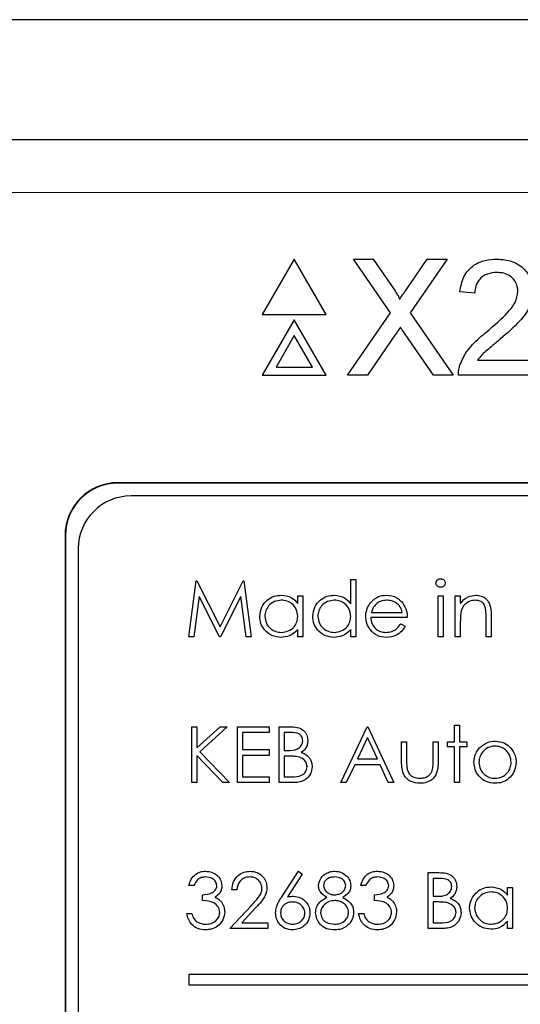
# Model space of a CAD drawing. Header units: millimetres. Extents: x 5 to 418, y 2 to 292.
# Tile 40 of 87: x 106.66 to 108.24, y 198.74 to 201.85. Entities that reach past the tile are written whole.
import ezdxf

# ---------------------------------------------------------------- set-up
doc = ezdxf.new("R2010")
doc.units = ezdxf.units.MM

msp = doc.modelspace()

# ---------------------------------------------------------------- linework, layer by layer
at = {"color": 7, "linetype": 'Continuous', "lineweight": 25}
for p, q in [((119.1328, 201.8508), (103.2306, 201.8508)), ((105.9288, 201.4721), (116.4346, 201.4721)), ((107.5307, 201.095), (107.4297, 200.92)), ((107.6317, 200.92), (107.5307, 201.095)), ((107.834, 200.9256), (107.7173, 201.095)), ((107.7173, 201.095), (107.7796, 201.095)), ((107.7796, 201.095), (107.8436, 201.0021)), ((107.8866, 201.0021), (107.9503, 201.095)), ((108.0135, 201.095), (107.8968, 200.925)), ((107.9503, 201.095), (108.0135, 201.095)), ((108.1006, 200.9868), (108.0536, 200.9915)), ((107.4297, 200.92), (107.6317, 200.92)), ((107.5307, 200.9033), (107.4297, 200.7283)), ((107.6317, 200.7283), (107.5307, 200.9033)), ((107.6985, 200.7283), (107.834, 200.9256)), ((107.8968, 200.925), (108.0323, 200.7283)), ((107.5307, 200.8533), (107.473, 200.7533)), ((107.5884, 200.7533), (107.5307, 200.8533)), ((107.8484, 200.8545), (107.7616, 200.7283)), ((107.9699, 200.7283), (107.8807, 200.8579)), ((108.1093, 200.7753), (108.2886, 200.7753)), ((107.473, 200.7533), (107.5884, 200.7533)), ((107.4297, 200.7283), (107.6317, 200.7283)), ((107.7616, 200.7283), (107.6985, 200.7283)), ((108.0323, 200.7283), (107.9699, 200.7283)), ((108.2886, 200.7283), (108.0489, 200.7283)), ((115.3901, 200.3887), (106.9734, 200.3887)), ((115.3901, 200.3876), (106.9734, 200.3876)), ((115.3484, 200.3471), (107.0151, 200.3471)), ((106.8067, 200.2221), (106.8067, 193.4721)), ((106.8079, 200.2221), (106.8079, 193.4721)), ((106.8484, 200.1804), (106.8484, 193.5137)), ((107.1978, 199.9026), (107.2211, 200.079)), ((107.2211, 200.079), (107.2234, 200.079)), ((107.2234, 200.079), (107.2962, 199.9342)), ((107.2962, 199.9342), (107.3688, 200.079)), ((107.3688, 200.079), (107.3711, 200.079)), ((107.3711, 200.079), (107.3946, 199.9026)), ((107.7089, 200.0065), (107.7089, 200.0835)), ((107.7089, 200.0835), (107.7247, 200.0835)), ((107.7247, 200.0835), (107.7247, 199.9026)), ((107.2306, 200.0298), (107.2138, 199.9026)), ((107.2945, 199.9026), (107.2306, 200.0298)), ((107.3618, 200.0295), (107.2981, 199.9026)), ((107.3787, 199.9026), (107.3618, 200.0295)), ((107.5416, 200.0076), (107.5416, 200.0315)), ((107.5416, 200.0315), (107.5574, 200.0315)), ((107.5574, 200.0315), (107.5574, 199.9026)), ((107.9848, 199.9026), (107.9848, 200.0315)), ((107.9848, 200.0315), (108.0006, 200.0315)), ((108.0006, 200.0315), (108.0006, 199.9026)), ((108.0391, 199.9026), (108.0391, 200.0315)), ((108.0391, 200.0315), (108.0549, 200.0315)), ((108.0549, 200.0315), (108.0549, 200.0082)), ((107.7739, 199.9795), (107.8717, 199.9795)), ((108.1521, 199.9684), (108.1521, 199.9026)), ((107.8875, 199.9636), (107.7722, 199.9636)), ((107.8667, 199.9433), (107.8808, 199.9359)), ((108.0549, 199.9492), (108.0549, 199.9026)), ((108.1363, 199.9026), (108.1363, 199.9632)), ((107.2138, 199.9026), (107.1978, 199.9026)), ((107.2981, 199.9026), (107.2945, 199.9026)), ((107.3946, 199.9026), (107.3787, 199.9026)), ((107.5416, 199.9026), (107.5416, 199.9249)), ((107.5574, 199.9026), (107.5416, 199.9026)), ((107.7089, 199.9026), (107.7089, 199.9249)), ((107.7247, 199.9026), (107.7089, 199.9026)), ((108.0006, 199.9026), (107.9848, 199.9026)), ((108.0549, 199.9026), (108.0391, 199.9026)), ((108.1521, 199.9026), (108.1363, 199.9026)), ((108.0368, 199.6229), (108.0526, 199.6229)), ((108.0368, 199.5708), (108.0368, 199.6229)), ((108.0526, 199.6229), (108.0526, 199.5708)), ((107.2069, 199.6183), (107.2227, 199.6183)), ((107.2069, 199.4419), (107.2069, 199.6183)), ((107.2227, 199.5512), (107.2962, 199.6183)), ((107.2227, 199.6183), (107.2227, 199.5512)), ((107.3188, 199.6183), (107.2321, 199.5392)), ((107.2962, 199.6183), (107.3188, 199.6183)), ((107.3516, 199.6183), (107.4511, 199.6183)), ((107.3516, 199.4419), (107.3516, 199.6183)), ((107.3674, 199.6002), (107.3674, 199.546)), ((107.4511, 199.6002), (107.3674, 199.6002)), ((107.4511, 199.6183), (107.4511, 199.6002)), ((107.4828, 199.6183), (107.5172, 199.6183)), ((107.4828, 199.4419), (107.4828, 199.6183)), ((107.4986, 199.6002), (107.4986, 199.5437)), ((107.5201, 199.6002), (107.4986, 199.6002)), ((107.6772, 199.4419), (107.7609, 199.6183)), ((107.7609, 199.6183), (107.7632, 199.6183)), ((107.7632, 199.6183), (107.8446, 199.4419)), ((107.7619, 199.5839), (107.7299, 199.5166)), ((107.793, 199.5166), (107.7619, 199.5839)), ((107.8695, 199.5708), (107.8853, 199.5708)), ((107.8695, 199.5093), (107.8695, 199.5708)), ((107.8853, 199.5708), (107.8853, 199.5111)), ((107.969, 199.5708), (107.9848, 199.5708)), ((107.969, 199.5111), (107.969, 199.5708)), ((107.9848, 199.5708), (107.9848, 199.5081)), ((108.0142, 199.5708), (108.0368, 199.5708)), ((108.0142, 199.555), (108.0142, 199.5708)), ((108.0526, 199.5708), (108.0752, 199.5708)), ((108.0752, 199.5708), (108.0752, 199.555)), ((107.2321, 199.5392), (107.3256, 199.4419)), ((107.3674, 199.546), (107.4511, 199.546)), ((107.4511, 199.546), (107.4511, 199.5279)), ((107.4986, 199.5437), (107.5092, 199.5437)), ((108.0368, 199.555), (108.0142, 199.555)), ((108.0368, 199.4419), (108.0368, 199.555)), ((108.0526, 199.555), (108.0526, 199.4419)), ((108.0752, 199.555), (108.0526, 199.555)), ((107.2227, 199.5271), (107.2227, 199.4419)), ((107.3045, 199.4419), (107.2227, 199.5271)), ((107.3674, 199.5279), (107.3674, 199.46)), ((107.4511, 199.5279), (107.3674, 199.5279)), ((107.4986, 199.5256), (107.4986, 199.46)), ((107.5091, 199.5256), (107.4986, 199.5256)), ((107.7213, 199.4985), (107.6945, 199.4419)), ((107.8013, 199.4985), (107.7213, 199.4985)), ((107.7299, 199.5166), (107.793, 199.5166)), ((107.8274, 199.4419), (107.8013, 199.4985)), ((107.2227, 199.4419), (107.2069, 199.4419)), ((107.3256, 199.4419), (107.3045, 199.4419)), ((107.4511, 199.4419), (107.3516, 199.4419)), ((107.3674, 199.46), (107.4511, 199.46)), ((107.4511, 199.46), (107.4511, 199.4419)), ((107.5305, 199.4419), (107.4828, 199.4419)), ((107.4986, 199.46), (107.5211, 199.46)), ((107.6945, 199.4419), (107.6772, 199.4419)), ((107.8446, 199.4419), (107.8274, 199.4419)), ((108.0526, 199.4419), (108.0368, 199.4419)), ((107.4912, 199.0817), (107.5438, 199.1622)), ((107.5438, 199.1622), (107.556, 199.1526)), ((107.9531, 199.1577), (107.9875, 199.1577)), ((107.9531, 198.9813), (107.9531, 199.1577)), ((107.556, 199.1526), (107.5094, 199.0814)), ((107.969, 199.1396), (107.969, 199.0831)), ((107.9904, 199.1396), (107.969, 199.1396)), ((107.2136, 199.117), (107.1978, 199.117)), ((107.3493, 199.1034), (107.3335, 199.1034)), ((107.7564, 199.117), (107.7406, 199.117)), ((108.2041, 199.0863), (108.2041, 199.1102)), ((108.2041, 199.1102), (108.22, 199.1102)), ((108.22, 199.1102), (108.22, 198.9813)), ((107.2408, 199.0695), (107.2408, 199.0876)), ((107.7835, 199.0695), (107.7835, 199.0876)), ((107.969, 199.0831), (107.9796, 199.0831)), ((107.969, 199.065), (107.969, 198.9994)), ((107.9794, 199.065), (107.969, 199.065)), ((107.3267, 198.9813), (107.3951, 199.0543)), ((107.4086, 199.0465), (107.3645, 198.9994)), ((107.191, 199.0288), (107.2069, 199.0288)), ((107.7338, 199.0288), (107.7496, 199.0288)), ((108.2041, 198.9813), (108.2041, 199.0036)), ((107.4466, 198.9813), (107.3267, 198.9813)), ((107.3645, 198.9994), (107.4466, 198.9994)), ((107.4466, 198.9994), (107.4466, 198.9813)), ((108.0008, 198.9813), (107.9531, 198.9813)), ((107.969, 198.9994), (107.9915, 198.9994)), ((108.22, 198.9813), (108.2041, 198.9813)), ((107.1973, 198.8365), (107.1973, 198.8032)), ((110.864, 198.8365), (107.1973, 198.8365)), ((107.1973, 198.8032), (110.864, 198.8032))]:
    msp.add_line(p, q, dxfattribs=at)
at = {"color": 7, "linetype": 'Continuous', "lineweight": 18}
for p, q in [((116.4346, 201.3054), (105.9288, 201.3054)), ((106.9734, 200.3876), (106.9734, 200.3887)), ((106.8079, 200.2221), (106.8067, 200.2221))]:
    msp.add_line(p, q, dxfattribs=at)
at = {"color": 7, "linetype": 'Continuous', "lineweight": 25}
for centre, radius in [((106.9734, 200.2221), 0.1667), ((106.9734, 200.2221), 0.1655), ((107.0151, 200.1804), 0.1667)]:
    msp.add_arc(centre, radius, 90, 180, dxfattribs=at)
for points, knots in [([(108.0536, 200.9915), (108.0563, 201.0078), (108.0617, 201.0403), (108.0932, 201.0762), (108.1326, 201.0929), (108.1583, 201.0943), (108.1711, 201.095)], [0, 0, 0, 0, 0.280235, 0.558893, 0.779132, 1, 1, 1, 1]), ([(108.1711, 201.095), (108.1871, 201.0939), (108.219, 201.0916), (108.2572, 201.0662), (108.2805, 201.0314), (108.2828, 201.0063), (108.2839, 200.9938)], [0, 0, 0, 0, 0.280482, 0.559644, 0.779749, 1, 1, 1, 1]), ([(108.1701, 201.0527), (108.1599, 201.0519), (108.1397, 201.0504), (108.1154, 201.0339), (108.1023, 201.0107), (108.1012, 200.9948), (108.1006, 200.9868)], [0, 0, 0, 0, 0.28041, 0.559489, 0.779375, 1, 1, 1, 1]), ([(108.2369, 200.9933), (108.2357, 201.0027), (108.2332, 201.0215), (108.2142, 201.0411), (108.1922, 201.0513), (108.1774, 201.0522), (108.1701, 201.0527)], [0, 0, 0, 0, 0.27908, 0.558612, 0.779043, 1, 1, 1, 1]), ([(107.8436, 201.0021), (107.8477, 200.9959), (107.8534, 200.9872), (107.8605, 200.9757), (107.8619, 200.97), (107.8626, 200.9672)], [0, 0, 0, 0, 0.561277, 0.781763, 1, 1, 1, 1]), ([(107.8626, 200.9672), (107.8671, 200.9737), (107.8751, 200.9853), (107.883, 200.9969), (107.8866, 201.0021)], [0, 0, 0, 0, 0.56, 1, 1, 1, 1]), ([(108.1384, 200.8654), (108.1618, 200.8855), (108.1944, 200.9134), (108.2304, 200.957), (108.2348, 200.9812), (108.2369, 200.9933)], [0, 0, 0, 0, 0.561313, 0.781386, 1, 1, 1, 1]), ([(108.2839, 200.9938), (108.2815, 200.9762), (108.2765, 200.9411), (108.2371, 200.8904), (108.203, 200.8612), (108.1822, 200.8433)], [0, 0, 0, 0, 0.278741, 0.558834, 1, 1, 1, 1]), ([(107.8656, 200.8797), (107.8624, 200.875), (107.8566, 200.8666), (107.8509, 200.8582), (107.8484, 200.8545)], [0, 0, 0, 0, 0.5600016, 1, 1, 1, 1]), ([(107.8807, 200.8579), (107.8779, 200.8619), (107.8728, 200.8692), (107.8678, 200.8765), (107.8656, 200.8797)], [0, 0, 0, 0, 0.56, 1, 1, 1, 1]), ([(108.0538, 200.7609), (108.06, 200.7751), (108.0703, 200.7986), (108.0934, 200.8258), (108.115, 200.8465), (108.1306, 200.8591), (108.1384, 200.8654)], [0, 0, 0, 0, 0.339411, 0.559525, 0.779752, 1, 1, 1, 1]), ([(108.1822, 200.8433), (108.1735, 200.8361), (108.1591, 200.8242), (108.1392, 200.8075), (108.1226, 200.7929), (108.1137, 200.7812), (108.1093, 200.7753)], [0, 0, 0, 0, 0.340038, 0.560063, 0.78009, 1, 1, 1, 1]), ([(108.0489, 200.7283), (108.049, 200.7345), (108.0493, 200.7456), (108.0524, 200.7562), (108.0538, 200.7609)], [0, 0, 0, 0, 0.559956, 1, 1, 1, 1]), ([(107.978, 200.0721), (107.9783, 200.0742), (107.9789, 200.0784), (107.983, 200.0827), (107.9877, 200.0854), (107.991, 200.0856), (107.9926, 200.0858)], [0, 0, 0, 0, 0.279289, 0.558897, 0.779452, 1, 1, 1, 1]), ([(107.9926, 200.0586), (107.9906, 200.0588), (107.9864, 200.0593), (107.9817, 200.0628), (107.9785, 200.0672), (107.9782, 200.0705), (107.978, 200.0721)], [0, 0, 0, 0, 0.279784, 0.559698, 0.779921, 1, 1, 1, 1]), ([(107.9926, 200.0858), (107.9947, 200.0855), (107.9989, 200.0851), (108.0037, 200.0816), (108.0069, 200.0771), (108.0072, 200.0738), (108.0074, 200.0721)], [0, 0, 0, 0, 0.279869, 0.559866, 0.779911, 1, 1, 1, 1]), ([(108.0074, 200.0721), (108.0071, 200.07), (108.0065, 200.0659), (108.0023, 200.0616), (107.9975, 200.059), (107.9943, 200.0587), (107.9926, 200.0586)], [0, 0, 0, 0, 0.27916, 0.558862, 0.779356, 1, 1, 1, 1]), ([(107.4217, 199.9674), (107.4229, 199.9773), (107.4254, 199.997), (107.444, 200.0185), (107.4661, 200.0318), (107.4816, 200.0331), (107.4894, 200.0337)], [0, 0, 0, 0, 0.279413, 0.559191, 0.779548, 1, 1, 1, 1]), ([(107.4894, 200.0337), (107.501, 200.0324), (107.5218, 200.0301), (107.5355, 200.0145), (107.5416, 200.0076)], [0, 0, 0, 0, 0.559062, 1, 1, 1, 1]), ([(107.589, 199.9674), (107.5903, 199.9773), (107.5927, 199.997), (107.6114, 200.0185), (107.6334, 200.0318), (107.649, 200.0331), (107.6567, 200.0337)], [0, 0, 0, 0, 0.279413, 0.559191, 0.779548, 1, 1, 1, 1]), ([(107.6567, 200.0337), (107.6684, 200.0322), (107.6893, 200.0293), (107.7029, 200.0135), (107.7089, 200.0065)], [0, 0, 0, 0, 0.558426, 1, 1, 1, 1]), ([(107.7712, 200.0097), (107.7791, 200.0175), (107.7933, 200.0315), (107.8129, 200.033), (107.8216, 200.0337)], [0, 0, 0, 0, 0.558577, 1, 1, 1, 1]), ([(107.8216, 200.0337), (107.8331, 200.0324), (107.8536, 200.03), (107.8674, 200.015), (107.8735, 200.0084)], [0, 0, 0, 0, 0.558919, 1, 1, 1, 1]), ([(108.0549, 200.0082), (108.0624, 200.0163), (108.0759, 200.0308), (108.0953, 200.0329), (108.1039, 200.0337)], [0, 0, 0, 0, 0.559141, 1, 1, 1, 1]), ([(108.1039, 200.0337), (108.1097, 200.0332), (108.1213, 200.0322), (108.1364, 200.0229), (108.1518, 200.0023), (108.152, 199.9824), (108.1521, 199.9684)], [0, 0, 0, 0, 0.187021, 0.37389, 0.56061, 1, 1, 1, 1]), ([(107.4896, 200.0179), (107.4821, 200.017), (107.4669, 200.0153), (107.4498, 200.0018), (107.4395, 199.985), (107.4382, 199.9731), (107.4375, 199.9672)], [0, 0, 0, 0, 0.279767, 0.559291, 0.779719, 1, 1, 1, 1]), ([(107.5416, 199.9668), (107.5407, 199.9744), (107.539, 199.9897), (107.5248, 200.0065), (107.5076, 200.0165), (107.4956, 200.0174), (107.4896, 200.0179)], [0, 0, 0, 0, 0.27966, 0.55921, 0.779487, 1, 1, 1, 1]), ([(107.657, 200.0179), (107.6494, 200.017), (107.6343, 200.0153), (107.6171, 200.0018), (107.6068, 199.985), (107.6055, 199.9731), (107.6049, 199.9672)], [0, 0, 0, 0, 0.279767, 0.559291, 0.779719, 1, 1, 1, 1]), ([(107.7089, 199.9668), (107.708, 199.9744), (107.7064, 199.9897), (107.6921, 200.0065), (107.6749, 200.0165), (107.6629, 200.0174), (107.657, 200.0179)], [0, 0, 0, 0, 0.27966, 0.55921, 0.779487, 1, 1, 1, 1]), ([(107.7564, 199.9667), (107.7572, 199.9754), (107.7586, 199.9911), (107.7674, 200.004), (107.7712, 200.0097)], [0, 0, 0, 0, 0.559427, 1, 1, 1, 1]), ([(107.7892, 200.0058), (107.7854, 200.0015), (107.7785, 199.9937), (107.7753, 199.9838), (107.7739, 199.9795)], [0, 0, 0, 0, 0.558795, 1, 1, 1, 1]), ([(107.8224, 200.0179), (107.8156, 200.0173), (107.8034, 200.0163), (107.7935, 200.009), (107.7892, 200.0058)], [0, 0, 0, 0, 0.5594582, 1, 1, 1, 1]), ([(107.8717, 199.9795), (107.8698, 199.9856), (107.8659, 199.9978), (107.8524, 200.01), (107.8374, 200.0167), (107.8274, 200.0175), (107.8224, 200.0179)], [0, 0, 0, 0, 0.280138, 0.559194, 0.779598, 1, 1, 1, 1]), ([(107.8735, 200.0084), (107.8781, 200.0006), (107.8863, 199.9867), (107.8872, 199.9707), (107.8875, 199.9636)], [0, 0, 0, 0, 0.558897, 1, 1, 1, 1]), ([(108.1012, 200.0179), (108.0956, 200.0173), (108.0844, 200.0162), (108.0713, 200.0071), (108.0618, 199.9962), (108.0588, 199.9879), (108.0573, 199.9838)], [0, 0, 0, 0, 0.279553, 0.559373, 0.779703, 1, 1, 1, 1]), ([(108.1344, 199.9925), (108.1332, 199.9967), (108.1306, 200.0048), (108.1192, 200.0161), (108.108, 200.0172), (108.1012, 200.0179)], [0, 0, 0, 0, 0.281192, 0.561331, 1, 1, 1, 1]), ([(107.4889, 199.9003), (107.479, 199.9015), (107.4592, 199.9038), (107.4372, 199.922), (107.4237, 199.944), (107.4224, 199.9596), (107.4217, 199.9674)], [0, 0, 0, 0, 0.279573, 0.559333, 0.779589, 1, 1, 1, 1]), ([(107.4375, 199.9672), (107.4386, 199.9597), (107.4407, 199.9446), (107.4546, 199.9278), (107.4717, 199.9179), (107.4835, 199.9167), (107.4895, 199.9162)], [0, 0, 0, 0, 0.279429, 0.559146, 0.77957, 1, 1, 1, 1]), ([(107.4895, 199.9162), (107.497, 199.9171), (107.5121, 199.9189), (107.5297, 199.9318), (107.54, 199.9489), (107.541, 199.9608), (107.5416, 199.9668)], [0, 0, 0, 0, 0.2798222, 0.5593866, 0.7796028, 1, 1, 1, 1]), ([(107.6562, 199.9003), (107.6463, 199.9015), (107.6265, 199.9038), (107.6046, 199.922), (107.591, 199.944), (107.5897, 199.9596), (107.589, 199.9674)], [0, 0, 0, 0, 0.279573, 0.559333, 0.779589, 1, 1, 1, 1]), ([(107.6049, 199.9672), (107.6059, 199.9597), (107.6081, 199.9446), (107.622, 199.9278), (107.639, 199.9179), (107.6509, 199.9167), (107.6568, 199.9162)], [0, 0, 0, 0, 0.279429, 0.559146, 0.77957, 1, 1, 1, 1]), ([(107.6568, 199.9162), (107.6644, 199.9171), (107.6795, 199.9189), (107.6971, 199.9318), (107.7073, 199.9489), (107.7084, 199.9608), (107.7089, 199.9668)], [0, 0, 0, 0, 0.279822, 0.559387, 0.779603, 1, 1, 1, 1]), ([(107.8212, 199.9003), (107.8114, 199.9012), (107.7918, 199.903), (107.7708, 199.9218), (107.7585, 199.9438), (107.7571, 199.9591), (107.7564, 199.9667)], [0, 0, 0, 0, 0.279885, 0.558859, 0.779462, 1, 1, 1, 1]), ([(108.0573, 199.9838), (108.0564, 199.9774), (108.0549, 199.9659), (108.0549, 199.9543), (108.0549, 199.9492)], [0, 0, 0, 0, 0.559658, 1, 1, 1, 1]), ([(108.1363, 199.9632), (108.1363, 199.9687), (108.1364, 199.9785), (108.135, 199.9883), (108.1344, 199.9925)], [0, 0, 0, 0, 0.560255, 1, 1, 1, 1]), ([(107.7722, 199.9636), (107.773, 199.9567), (107.7746, 199.9427), (107.7871, 199.9269), (107.8028, 199.9175), (107.8137, 199.9166), (107.8192, 199.9162)], [0, 0, 0, 0, 0.279963, 0.559359, 0.779526, 1, 1, 1, 1]), ([(107.8192, 199.9162), (107.8257, 199.9168), (107.8364, 199.9178), (107.8501, 199.9243), (107.8595, 199.9329), (107.8643, 199.9398), (107.8667, 199.9433)], [0, 0, 0, 0, 0.339465, 0.559626, 0.779498, 1, 1, 1, 1]), ([(107.8808, 199.9359), (107.8772, 199.9301), (107.87, 199.9184), (107.8497, 199.9034), (107.832, 199.9015), (107.8212, 199.9003)], [0, 0, 0, 0, 0.280919, 0.561407, 1, 1, 1, 1]), ([(107.5416, 199.9249), (107.5332, 199.917), (107.5183, 199.9028), (107.4979, 199.9011), (107.4889, 199.9003)], [0, 0, 0, 0, 0.558763, 1, 1, 1, 1]), ([(107.7089, 199.9249), (107.7005, 199.917), (107.6856, 199.9028), (107.6652, 199.9011), (107.6562, 199.9003)], [0, 0, 0, 0, 0.558763, 1, 1, 1, 1]), ([(107.5172, 199.6183), (107.5247, 199.6182), (107.5398, 199.6178), (107.5596, 199.6089), (107.5712, 199.5924), (107.5725, 199.5805), (107.5732, 199.5746)], [0, 0, 0, 0, 0.281317, 0.559922, 0.779935, 1, 1, 1, 1]), ([(107.5574, 199.5743), (107.5569, 199.5786), (107.5561, 199.5852), (107.5505, 199.5919), (107.54, 199.5994), (107.5289, 199.5999), (107.5201, 199.6002)], [0, 0, 0, 0, 0.249284, 0.374925, 0.500645, 1, 1, 1, 1]), ([(107.5092, 199.5437), (107.5203, 199.5437), (107.5342, 199.5438), (107.5478, 199.5527), (107.5531, 199.5588), (107.5567, 199.5662), (107.5572, 199.5716), (107.5574, 199.5743)], [0, 0, 0, 0, 0.498607, 0.624009, 0.749401, 0.874736, 1, 1, 1, 1]), ([(107.5732, 199.5746), (107.5729, 199.5705), (107.5723, 199.5621), (107.5665, 199.548), (107.558, 199.5412), (107.5528, 199.5371)], [0, 0, 0, 0, 0.280867, 0.561527, 1, 1, 1, 1]), ([(108.1155, 199.5518), (108.1235, 199.5587), (108.1377, 199.571), (108.1564, 199.5725), (108.1646, 199.5731)], [0, 0, 0, 0, 0.55888, 1, 1, 1, 1]), ([(108.1646, 199.5731), (108.1751, 199.572), (108.1938, 199.5701), (108.2075, 199.5574), (108.2136, 199.5519)], [0, 0, 0, 0, 0.559182, 1, 1, 1, 1]), ([(107.5528, 199.5371), (107.5581, 199.535), (107.5687, 199.5307), (107.5798, 199.5189), (107.5858, 199.5054), (107.5865, 199.4965), (107.5868, 199.492)], [0, 0, 0, 0, 0.280382, 0.559606, 0.779765, 1, 1, 1, 1]), ([(108.0979, 199.506), (108.0988, 199.5155), (108.1005, 199.5325), (108.1109, 199.5459), (108.1155, 199.5518)], [0, 0, 0, 0, 0.559285, 1, 1, 1, 1]), ([(108.1646, 199.5573), (108.157, 199.5564), (108.142, 199.5545), (108.1255, 199.5404), (108.1152, 199.5237), (108.1142, 199.5119), (108.1137, 199.5059)], [0, 0, 0, 0, 0.279484, 0.559256, 0.779547, 1, 1, 1, 1]), ([(108.2154, 199.5059), (108.2146, 199.5135), (108.2128, 199.5286), (108.1989, 199.5451), (108.1823, 199.5556), (108.1705, 199.5567), (108.1646, 199.5573)], [0, 0, 0, 0, 0.279586, 0.559398, 0.779653, 1, 1, 1, 1]), ([(108.2136, 199.5519), (108.2193, 199.5442), (108.2295, 199.5305), (108.2307, 199.5135), (108.2313, 199.506)], [0, 0, 0, 0, 0.559216, 1, 1, 1, 1]), ([(107.5421, 199.5235), (107.5359, 199.5243), (107.525, 199.5256), (107.5139, 199.5256), (107.5091, 199.5256)], [0, 0, 0, 0, 0.559734, 1, 1, 1, 1]), ([(107.5709, 199.492), (107.5704, 199.4963), (107.5694, 199.505), (107.5592, 199.5176), (107.5486, 199.5213), (107.5421, 199.5235)], [0, 0, 0, 0, 0.279944, 0.560429, 1, 1, 1, 1]), ([(107.9272, 199.4397), (107.9174, 199.4405), (107.8979, 199.442), (107.8705, 199.4678), (107.8698, 199.4935), (107.8695, 199.5093)], [0, 0, 0, 0, 0.28097, 0.559785, 1, 1, 1, 1]), ([(107.8853, 199.5111), (107.8853, 199.5054), (107.8852, 199.4953), (107.887, 199.4853), (107.8878, 199.4809)], [0, 0, 0, 0, 0.560377, 1, 1, 1, 1]), ([(107.9848, 199.5081), (107.9846, 199.4985), (107.9844, 199.4793), (107.972, 199.4542), (107.9499, 199.4411), (107.9348, 199.4402), (107.9272, 199.4397)], [0, 0, 0, 0, 0.281501, 0.559646, 0.779298, 1, 1, 1, 1]), ([(107.9663, 199.4796), (107.9673, 199.4855), (107.969, 199.4959), (107.969, 199.5064), (107.969, 199.5111)], [0, 0, 0, 0, 0.559371, 1, 1, 1, 1]), ([(108.1646, 199.4397), (108.1548, 199.4407), (108.135, 199.4427), (108.1133, 199.461), (108.1, 199.4829), (108.0986, 199.4983), (108.0979, 199.506)], [0, 0, 0, 0, 0.279776, 0.559179, 0.779592, 1, 1, 1, 1]), ([(108.1137, 199.5059), (108.1146, 199.4985), (108.1165, 199.4836), (108.13, 199.4667), (108.147, 199.4571), (108.1587, 199.456), (108.1646, 199.4555)], [0, 0, 0, 0, 0.279618, 0.559167, 0.779512, 1, 1, 1, 1]), ([(108.2313, 199.506), (108.2301, 199.4962), (108.2276, 199.4766), (108.2099, 199.4546), (108.1878, 199.4414), (108.1724, 199.4403), (108.1646, 199.4397)], [0, 0, 0, 0, 0.279521, 0.559381, 0.779507, 1, 1, 1, 1]), ([(108.1646, 199.4555), (108.172, 199.4564), (108.187, 199.4581), (108.2039, 199.4715), (108.2137, 199.4883), (108.2149, 199.5001), (108.2154, 199.5059)], [0, 0, 0, 0, 0.279745, 0.559113, 0.779606, 1, 1, 1, 1]), ([(107.5211, 199.46), (107.5327, 199.46), (107.5499, 199.4601), (107.5651, 199.4736), (107.5702, 199.4836), (107.5707, 199.4892), (107.5709, 199.492)], [0, 0, 0, 0, 0.49936, 0.748736, 0.874399, 1, 1, 1, 1]), ([(107.5868, 199.492), (107.5857, 199.4841), (107.5836, 199.4683), (107.5678, 199.4515), (107.5491, 199.443), (107.5367, 199.4423), (107.5305, 199.4419)], [0, 0, 0, 0, 0.279141, 0.558654, 0.779059, 1, 1, 1, 1]), ([(107.8878, 199.4809), (107.8897, 199.4766), (107.8936, 199.4679), (107.9078, 199.4576), (107.92, 199.4563), (107.9274, 199.4555)], [0, 0, 0, 0, 0.280117, 0.560544, 1, 1, 1, 1]), ([(107.9274, 199.4555), (107.932, 199.4558), (107.9411, 199.4563), (107.9529, 199.4618), (107.9618, 199.4698), (107.9648, 199.4764), (107.9663, 199.4796)], [0, 0, 0, 0, 0.28027, 0.560007, 0.780074, 1, 1, 1, 1]), ([(107.1978, 199.117), (107.1999, 199.1238), (107.2039, 199.1373), (107.2174, 199.1523), (107.2337, 199.1609), (107.2448, 199.1618), (107.2503, 199.1622)], [0, 0, 0, 0, 0.280288, 0.55968, 0.779747, 1, 1, 1, 1]), ([(107.2503, 199.1622), (107.2575, 199.1614), (107.2717, 199.1599), (107.2888, 199.1486), (107.2997, 199.1332), (107.3011, 199.122), (107.3018, 199.1164)], [0, 0, 0, 0, 0.280085, 0.559868, 0.780099, 1, 1, 1, 1]), ([(107.3335, 199.1034), (107.3345, 199.112), (107.3366, 199.1291), (107.3516, 199.1487), (107.3708, 199.1605), (107.3843, 199.1616), (107.391, 199.1622)], [0, 0, 0, 0, 0.280029, 0.559515, 0.779668, 1, 1, 1, 1]), ([(107.391, 199.1622), (107.3989, 199.1615), (107.4146, 199.16), (107.4321, 199.1456), (107.4426, 199.1282), (107.4438, 199.1159), (107.4443, 199.1098)], [0, 0, 0, 0, 0.27989, 0.559224, 0.779582, 1, 1, 1, 1]), ([(107.6071, 199.1169), (107.6084, 199.124), (107.6109, 199.1381), (107.6254, 199.1528), (107.6421, 199.1609), (107.6532, 199.1618), (107.6588, 199.1622)], [0, 0, 0, 0, 0.2788058, 0.5584573, 0.7791595, 1, 1, 1, 1]), ([(107.6588, 199.1622), (107.6659, 199.1614), (107.6799, 199.1599), (107.6964, 199.1482), (107.7069, 199.133), (107.7082, 199.122), (107.7089, 199.1164)], [0, 0, 0, 0, 0.279929, 0.559623, 0.779946, 1, 1, 1, 1]), ([(107.7406, 199.117), (107.7426, 199.1238), (107.7466, 199.1373), (107.7601, 199.1523), (107.7764, 199.1609), (107.7875, 199.1618), (107.7931, 199.1622)], [0, 0, 0, 0, 0.2802877, 0.5596797, 0.7797465, 1, 1, 1, 1]), ([(107.7931, 199.1622), (107.8002, 199.1614), (107.8145, 199.1599), (107.8316, 199.1486), (107.8424, 199.1332), (107.8439, 199.122), (107.8446, 199.1164)], [0, 0, 0, 0, 0.280085, 0.559868, 0.780099, 1, 1, 1, 1]), ([(107.9875, 199.1577), (107.9951, 199.1575), (108.0101, 199.1572), (108.03, 199.1482), (108.0416, 199.1317), (108.0429, 199.1199), (108.0436, 199.114)], [0, 0, 0, 0, 0.281317, 0.559922, 0.779935, 1, 1, 1, 1]), ([(107.2505, 199.1441), (107.2459, 199.1437), (107.2368, 199.143), (107.2222, 199.1342), (107.2169, 199.1235), (107.2136, 199.117)], [0, 0, 0, 0, 0.280636, 0.560364, 1, 1, 1, 1]), ([(107.286, 199.1164), (107.2851, 199.1211), (107.2833, 199.1303), (107.2698, 199.1418), (107.2578, 199.1432), (107.2505, 199.1441)], [0, 0, 0, 0, 0.278859, 0.560074, 1, 1, 1, 1]), ([(107.3902, 199.1441), (107.3842, 199.1435), (107.3721, 199.1423), (107.3585, 199.1313), (107.3512, 199.1175), (107.35, 199.1081), (107.3493, 199.1034)], [0, 0, 0, 0, 0.2796987, 0.5588466, 0.7791762, 1, 1, 1, 1]), ([(107.4285, 199.1084), (107.4277, 199.1138), (107.4263, 199.1247), (107.4155, 199.1363), (107.4031, 199.1431), (107.3945, 199.1438), (107.3902, 199.1441)], [0, 0, 0, 0, 0.279126, 0.558978, 0.77935, 1, 1, 1, 1]), ([(107.6579, 199.1441), (107.6533, 199.1438), (107.6441, 199.1432), (107.6327, 199.1367), (107.6244, 199.1276), (107.6235, 199.1203), (107.623, 199.1167)], [0, 0, 0, 0, 0.280651, 0.560566, 0.78062, 1, 1, 1, 1]), ([(107.6931, 199.117), (107.6921, 199.1216), (107.6902, 199.1307), (107.6772, 199.1424), (107.6653, 199.1435), (107.6579, 199.1441)], [0, 0, 0, 0, 0.278971, 0.559919, 1, 1, 1, 1]), ([(107.7933, 199.1441), (107.7887, 199.1437), (107.7795, 199.143), (107.7649, 199.1342), (107.7596, 199.1235), (107.7564, 199.117)], [0, 0, 0, 0, 0.280636, 0.560364, 1, 1, 1, 1]), ([(107.8287, 199.1164), (107.8279, 199.1211), (107.8261, 199.1303), (107.8126, 199.1418), (107.8006, 199.1432), (107.7933, 199.1441)], [0, 0, 0, 0, 0.278859, 0.560074, 1, 1, 1, 1]), ([(108.0278, 199.1137), (108.0272, 199.118), (108.0265, 199.1245), (108.0209, 199.1313), (108.0103, 199.1388), (107.9993, 199.1392), (107.9904, 199.1396)], [0, 0, 0, 0, 0.249284, 0.374925, 0.500645, 1, 1, 1, 1]), ([(107.2408, 199.0876), (107.2507, 199.0885), (107.2657, 199.0899), (107.2803, 199.1002), (107.2853, 199.109), (107.2858, 199.114), (107.286, 199.1164)], [0, 0, 0, 0, 0.499418, 0.749016, 0.874544, 1, 1, 1, 1]), ([(107.3018, 199.1164), (107.3016, 199.1123), (107.301, 199.1042), (107.2946, 199.0906), (107.2863, 199.0841), (107.2812, 199.0801)], [0, 0, 0, 0, 0.280508, 0.560792, 1, 1, 1, 1]), ([(107.3951, 199.0543), (107.4002, 199.0597), (107.4086, 199.0685), (107.4194, 199.0815), (107.427, 199.094), (107.428, 199.1036), (107.4285, 199.1084)], [0, 0, 0, 0, 0.340542, 0.56085, 0.780599, 1, 1, 1, 1]), ([(107.4443, 199.1098), (107.4432, 199.1013), (107.4415, 199.0873), (107.4302, 199.0712), (107.4198, 199.0585), (107.4124, 199.0505), (107.4086, 199.0465)], [0, 0, 0, 0, 0.33837, 0.558748, 0.779361, 1, 1, 1, 1]), ([(107.6329, 199.0796), (107.6253, 199.0846), (107.6147, 199.0916), (107.608, 199.1064), (107.6074, 199.1134), (107.6071, 199.1169)], [0, 0, 0, 0, 0.557752, 0.778932, 1, 1, 1, 1]), ([(107.623, 199.1167), (107.6239, 199.112), (107.6259, 199.1026), (107.6364, 199.0937), (107.6474, 199.0884), (107.6548, 199.0878), (107.6586, 199.0876)], [0, 0, 0, 0, 0.277721, 0.558224, 0.779072, 1, 1, 1, 1]), ([(107.6586, 199.0876), (107.6633, 199.0881), (107.6726, 199.0891), (107.6839, 199.0962), (107.6913, 199.1061), (107.6925, 199.1134), (107.6931, 199.117)], [0, 0, 0, 0, 0.280237, 0.5601454, 0.7804348, 1, 1, 1, 1]), ([(107.7089, 199.1164), (107.7085, 199.112), (107.7077, 199.1032), (107.6993, 199.0894), (107.6897, 199.0833), (107.6838, 199.0796)], [0, 0, 0, 0, 0.280159, 0.560243, 1, 1, 1, 1]), ([(107.7835, 199.0876), (107.7935, 199.0885), (107.8084, 199.0899), (107.823, 199.1002), (107.828, 199.109), (107.8285, 199.114), (107.8287, 199.1164)], [0, 0, 0, 0, 0.499418, 0.749016, 0.874544, 1, 1, 1, 1]), ([(107.8446, 199.1164), (107.8443, 199.1123), (107.8437, 199.1042), (107.8374, 199.0906), (107.8291, 199.0841), (107.824, 199.0801)], [0, 0, 0, 0, 0.280508, 0.560792, 1, 1, 1, 1]), ([(107.9796, 199.0831), (107.9907, 199.0831), (108.0045, 199.0831), (108.0182, 199.0921), (108.0235, 199.0982), (108.0271, 199.1056), (108.0275, 199.111), (108.0278, 199.1137)], [0, 0, 0, 0, 0.4986071, 0.6240085, 0.7494012, 0.8747358, 1, 1, 1, 1]), ([(108.0436, 199.114), (108.0433, 199.1098), (108.0427, 199.1015), (108.0369, 199.0873), (108.0284, 199.0806), (108.0232, 199.0764)], [0, 0, 0, 0, 0.280867, 0.561527, 1, 1, 1, 1]), ([(108.0843, 199.0461), (108.0855, 199.056), (108.088, 199.0757), (108.1066, 199.0972), (108.1287, 199.1105), (108.1442, 199.1118), (108.152, 199.1125)], [0, 0, 0, 0, 0.279413, 0.559191, 0.779548, 1, 1, 1, 1]), ([(108.1522, 199.0966), (108.1446, 199.0957), (108.1295, 199.094), (108.1124, 199.0805), (108.102, 199.0637), (108.1008, 199.0518), (108.1001, 199.0459)], [0, 0, 0, 0, 0.279767, 0.559291, 0.779719, 1, 1, 1, 1]), ([(108.152, 199.1125), (108.1636, 199.1111), (108.1844, 199.1088), (108.1981, 199.0932), (108.2041, 199.0863)], [0, 0, 0, 0, 0.559062, 1, 1, 1, 1]), ([(108.2041, 199.0455), (108.2033, 199.0531), (108.2016, 199.0684), (108.1874, 199.0852), (108.1702, 199.0952), (108.1582, 199.0961), (108.1522, 199.0966)], [0, 0, 0, 0, 0.27966, 0.55921, 0.779487, 1, 1, 1, 1]), ([(107.2951, 199.0322), (107.2948, 199.0352), (107.2943, 199.0414), (107.2888, 199.0525), (107.2724, 199.0677), (107.2534, 199.0688), (107.2408, 199.0695)], [0, 0, 0, 0, 0.125587, 0.251191, 0.500605, 1, 1, 1, 1]), ([(107.2812, 199.0801), (107.2853, 199.0779), (107.2927, 199.0741), (107.298, 199.0678), (107.3004, 199.065)], [0, 0, 0, 0, 0.559795, 1, 1, 1, 1]), ([(107.3004, 199.065), (107.3037, 199.0596), (107.3098, 199.05), (107.3106, 199.0387), (107.3109, 199.0337)], [0, 0, 0, 0, 0.559419, 1, 1, 1, 1]), ([(107.4714, 199.0305), (107.4721, 199.0368), (107.4731, 199.0472), (107.4787, 199.0606), (107.4845, 199.0714), (107.4889, 199.0783), (107.4912, 199.0817)], [0, 0, 0, 0, 0.339374, 0.559486, 0.779731, 1, 1, 1, 1]), ([(107.5243, 199.065), (107.519, 199.0645), (107.5082, 199.0636), (107.4959, 199.0543), (107.4884, 199.0425), (107.4877, 199.034), (107.4873, 199.0298)], [0, 0, 0, 0, 0.2801275, 0.5595148, 0.7797192, 1, 1, 1, 1]), ([(107.5094, 199.0814), (107.5128, 199.0819), (107.5188, 199.0828), (107.525, 199.083), (107.5277, 199.0831)], [0, 0, 0, 0, 0.55991, 1, 1, 1, 1]), ([(107.5642, 199.0298), (107.5633, 199.0354), (107.5617, 199.0464), (107.5501, 199.0576), (107.5374, 199.064), (107.5287, 199.0647), (107.5243, 199.065)], [0, 0, 0, 0, 0.2787544, 0.558605, 0.7791474, 1, 1, 1, 1]), ([(107.5277, 199.0831), (107.5354, 199.0822), (107.5508, 199.0804), (107.568, 199.0663), (107.5785, 199.049), (107.5795, 199.0369), (107.58, 199.0308)], [0, 0, 0, 0, 0.279638, 0.559326, 0.779527, 1, 1, 1, 1]), ([(107.5981, 199.0312), (107.5987, 199.0371), (107.5998, 199.0489), (107.6117, 199.0672), (107.6248, 199.0749), (107.6329, 199.0796)], [0, 0, 0, 0, 0.279987, 0.559901, 1, 1, 1, 1]), ([(107.659, 199.0695), (107.6528, 199.069), (107.6404, 199.0679), (107.6258, 199.058), (107.6157, 199.0453), (107.6145, 199.0355), (107.6139, 199.0307)], [0, 0, 0, 0, 0.280283, 0.560138, 0.780298, 1, 1, 1, 1]), ([(107.7021, 199.0323), (107.7011, 199.0382), (107.699, 199.05), (107.6865, 199.0616), (107.6729, 199.0685), (107.6636, 199.0692), (107.659, 199.0695)], [0, 0, 0, 0, 0.278303, 0.558509, 0.779146, 1, 1, 1, 1]), ([(107.6838, 199.0796), (107.6938, 199.0735), (107.7078, 199.065), (107.7169, 199.0462), (107.7176, 199.0372), (107.7179, 199.0327)], [0, 0, 0, 0, 0.558271, 0.779089, 1, 1, 1, 1]), ([(107.8378, 199.0322), (107.8375, 199.0352), (107.837, 199.0414), (107.8315, 199.0525), (107.8151, 199.0677), (107.7962, 199.0688), (107.7835, 199.0695)], [0, 0, 0, 0, 0.125587, 0.251191, 0.500605, 1, 1, 1, 1]), ([(107.824, 199.0801), (107.8281, 199.0779), (107.8354, 199.0741), (107.8407, 199.0678), (107.8431, 199.065)], [0, 0, 0, 0, 0.559795, 1, 1, 1, 1]), ([(107.8431, 199.065), (107.8465, 199.0596), (107.8525, 199.05), (107.8533, 199.0387), (107.8536, 199.0337)], [0, 0, 0, 0, 0.559419, 1, 1, 1, 1]), ([(108.0125, 199.0629), (108.0063, 199.0636), (107.9954, 199.065), (107.9843, 199.065), (107.9794, 199.065)], [0, 0, 0, 0, 0.559734, 1, 1, 1, 1]), ([(108.0413, 199.0314), (108.0408, 199.0357), (108.0397, 199.0443), (108.0295, 199.0569), (108.0189, 199.0606), (108.0125, 199.0629)], [0, 0, 0, 0, 0.279944, 0.560429, 1, 1, 1, 1]), ([(108.0232, 199.0764), (108.0285, 199.0743), (108.039, 199.07), (108.0501, 199.0582), (108.0562, 199.0447), (108.0568, 199.0358), (108.0571, 199.0314)], [0, 0, 0, 0, 0.280382, 0.559606, 0.779765, 1, 1, 1, 1]), ([(107.3109, 199.0337), (107.3096, 199.025), (107.3071, 199.0077), (107.2905, 198.9887), (107.2704, 198.9784), (107.2567, 198.9773), (107.2499, 198.9768)], [0, 0, 0, 0, 0.279304, 0.558838, 0.779277, 1, 1, 1, 1]), ([(107.2501, 198.9949), (107.2563, 198.9953), (107.2685, 198.9961), (107.2833, 199.0052), (107.2933, 199.0178), (107.2945, 199.0274), (107.2951, 199.0322)], [0, 0, 0, 0, 0.280599, 0.560151, 0.780303, 1, 1, 1, 1]), ([(107.6579, 198.9949), (107.664, 198.9953), (107.6761, 198.9961), (107.6908, 199.0054), (107.7004, 199.0181), (107.7015, 199.0276), (107.7021, 199.0323)], [0, 0, 0, 0, 0.280602, 0.559962, 0.78018, 1, 1, 1, 1]), ([(107.7179, 199.0327), (107.7172, 199.0252), (107.716, 199.0117), (107.7081, 199.0009), (107.7046, 198.9961)], [0, 0, 0, 0, 0.559346, 1, 1, 1, 1]), ([(107.8536, 199.0337), (107.8524, 199.025), (107.8498, 199.0077), (107.8333, 198.9887), (107.8131, 198.9784), (107.7994, 198.9773), (107.7926, 198.9768)], [0, 0, 0, 0, 0.279304, 0.558838, 0.779277, 1, 1, 1, 1]), ([(107.7929, 198.9949), (107.799, 198.9953), (107.8112, 198.9961), (107.826, 199.0052), (107.836, 199.0178), (107.8372, 199.0274), (107.8378, 199.0322)], [0, 0, 0, 0, 0.2805991, 0.5601509, 0.7803026, 1, 1, 1, 1]), ([(107.9915, 198.9994), (108.003, 198.9994), (108.0203, 198.9994), (108.0355, 199.013), (108.0406, 199.023), (108.0411, 199.0286), (108.0413, 199.0314)], [0, 0, 0, 0, 0.49936, 0.748736, 0.874399, 1, 1, 1, 1]), ([(108.0571, 199.0314), (108.0561, 199.0235), (108.054, 199.0076), (108.0381, 198.9909), (108.0195, 198.9824), (108.007, 198.9816), (108.0008, 198.9813)], [0, 0, 0, 0, 0.279141, 0.558654, 0.779059, 1, 1, 1, 1]), ([(108.1515, 198.979), (108.1416, 198.9802), (108.1218, 198.9825), (108.0998, 199.0007), (108.0863, 199.0227), (108.085, 199.0383), (108.0843, 199.0461)], [0, 0, 0, 0, 0.279573, 0.559333, 0.779589, 1, 1, 1, 1]), ([(108.1001, 199.0459), (108.1012, 199.0384), (108.1033, 199.0233), (108.1172, 199.0065), (108.1343, 198.9966), (108.1461, 198.9954), (108.1521, 198.9949)], [0, 0, 0, 0, 0.279429, 0.559146, 0.77957, 1, 1, 1, 1]), ([(108.1521, 198.9949), (108.1596, 198.9958), (108.1747, 198.9976), (108.1923, 199.0105), (108.2026, 199.0276), (108.2036, 199.0395), (108.2041, 199.0455)], [0, 0, 0, 0, 0.279822, 0.559387, 0.779603, 1, 1, 1, 1]), ([(107.2499, 198.9768), (107.2418, 198.9775), (107.2256, 198.9789), (107.2065, 198.9924), (107.1954, 199.0103), (107.1925, 199.0226), (107.191, 199.0288)], [0, 0, 0, 0, 0.279886, 0.558979, 0.779263, 1, 1, 1, 1]), ([(107.2069, 199.0288), (107.2085, 199.0237), (107.2114, 199.0145), (107.2178, 199.0075), (107.2207, 199.0044)], [0, 0, 0, 0, 0.560694, 1, 1, 1, 1]), ([(107.2207, 199.0044), (107.2257, 199.0012), (107.2348, 198.9956), (107.2455, 198.9951), (107.2501, 198.9949)], [0, 0, 0, 0, 0.558748, 1, 1, 1, 1]), ([(107.5249, 198.9768), (107.517, 198.9777), (107.5012, 198.9796), (107.4834, 198.9939), (107.4733, 199.0119), (107.4721, 199.0243), (107.4714, 199.0305)], [0, 0, 0, 0, 0.27967, 0.559085, 0.779558, 1, 1, 1, 1]), ([(107.4873, 199.0298), (107.488, 199.0244), (107.4895, 199.0136), (107.5006, 199.0024), (107.513, 198.9958), (107.5215, 198.9952), (107.5257, 198.9949)], [0, 0, 0, 0, 0.279059, 0.55882, 0.779303, 1, 1, 1, 1]), ([(107.58, 199.0308), (107.5791, 199.0227), (107.5773, 199.0066), (107.5622, 198.9887), (107.5438, 198.9786), (107.5312, 198.9774), (107.5249, 198.9768)], [0, 0, 0, 0, 0.279631, 0.55896, 0.779478, 1, 1, 1, 1]), ([(107.5257, 198.9949), (107.5311, 198.9954), (107.542, 198.9965), (107.5545, 199.0055), (107.5628, 199.0171), (107.5637, 199.0256), (107.5642, 199.0298)], [0, 0, 0, 0, 0.280018, 0.559853, 0.779987, 1, 1, 1, 1]), ([(107.6578, 198.9768), (107.6492, 198.9773), (107.6322, 198.9784), (107.6123, 198.9927), (107.6004, 199.0113), (107.5988, 199.0246), (107.5981, 199.0312)], [0, 0, 0, 0, 0.280545, 0.559269, 0.779816, 1, 1, 1, 1]), ([(107.6139, 199.0307), (107.6149, 199.0248), (107.6169, 199.013), (107.6332, 198.9975), (107.6486, 198.9959), (107.6579, 198.9949)], [0, 0, 0, 0, 0.279833, 0.560198, 1, 1, 1, 1]), ([(107.7926, 198.9768), (107.7845, 198.9775), (107.7683, 198.9789), (107.7492, 198.9924), (107.7382, 199.0103), (107.7352, 199.0226), (107.7338, 199.0288)], [0, 0, 0, 0, 0.279886, 0.558979, 0.779263, 1, 1, 1, 1]), ([(107.7496, 199.0288), (107.7512, 199.0237), (107.7541, 199.0145), (107.7606, 199.0075), (107.7634, 199.0044)], [0, 0, 0, 0, 0.560694, 1, 1, 1, 1]), ([(107.7634, 199.0044), (107.7685, 199.0012), (107.7776, 198.9956), (107.7882, 198.9951), (107.7929, 198.9949)], [0, 0, 0, 0, 0.558748, 1, 1, 1, 1]), ([(108.2041, 199.0036), (108.1958, 198.9957), (108.1808, 198.9815), (108.1605, 198.9798), (108.1515, 198.979)], [0, 0, 0, 0, 0.558763, 1, 1, 1, 1]), ([(107.7046, 198.9961), (107.697, 198.9897), (107.6833, 198.9781), (107.6656, 198.9772), (107.6578, 198.9768)], [0, 0, 0, 0, 0.557758, 1, 1, 1, 1])]:
    msp.add_open_spline(points, degree=3, knots=knots, dxfattribs=at)

doc.saveas('drawing.dxf')
